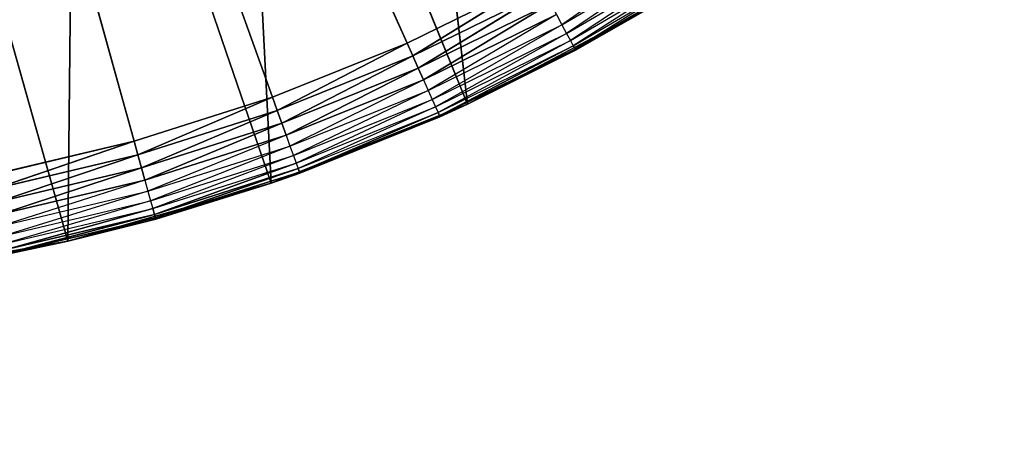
# Model space of a CAD drawing. Header units: centimetres. Extents: x 0.2 to 40.2, y 0.1 to 25.1.
# Tile 98 of 256: x 3 to 3.244, y 2.084 to 2.193. Entities that reach past the tile are written whole.
import ezdxf

# ---------------------------------------------------------------- set-up
doc = ezdxf.new("R2010")
doc.units = ezdxf.units.CM
doc.header["$LTSCALE"] = 2.54
doc.layers.get('0').update_dxf_attribs({"true_color": 0xff5454})

# ---------------------------------------------------------------- blocks, each defined once
blk = doc.blocks.new('P__ka _azienkowa 40cm.STL')
at = {"color": 0}
for p, q in [((3.02828, 2.16246, 2.63), (2.9, 2.625, 2.63)), ((2.9, 2.625, 2.63), (3.06249, 2.17334, 2.63)), ((3.02828, 2.16246, 2.63), (2.9, 2.625, 2.63)), ((3.09579, 2.18675, 2.63), (2.9, 2.625, 2.63)), ((3.09579, 2.18675, 2.63), (2.9, 2.625, 2.63)), ((2.9, 2.625, 2.63), (3.06249, 2.17334, 2.63)), ((3.11075, 2.17159, 2.83), (3.09231, 2.33257, 2.83)), ((3.11075, 2.17159, 2.83), (3.09231, 2.33257, 2.83)), ((3.0622, 2.15204, 2.83), (3.05414, 2.31077, 2.83)), ((3.0622, 2.15204, 2.83), (3.05414, 2.31077, 2.83)), ((3.11075, 2.17159, 2.83), (3.05414, 2.31077, 2.83)), ((3.11075, 2.17159, 2.83), (3.05414, 2.31077, 2.83)), ((3.01188, 2.13768, 2.83), (3.01354, 2.29393, 2.83)), ((3.01188, 2.13768, 2.83), (3.01354, 2.29393, 2.83)), ((3.0622, 2.15204, 2.83), (3.01354, 2.29393, 2.83)), ((3.0622, 2.15204, 2.83), (3.01354, 2.29393, 2.83)), ((3.01188, 2.13768, 2.83), (2.97115, 2.28231, 2.83)), ((3.01188, 2.13768, 2.83), (2.97115, 2.28231, 2.83)), ((3.16432, 2.2124, 2.63268), (3.1341, 2.19129, 2.63468)), ((3.1341, 2.19129, 2.63468), (3.16586, 2.21, 2.63468)), ((3.16586, 2.21, 2.63468), (3.13527, 2.18912, 2.63714)), ((3.13527, 2.18912, 2.63714), (3.16719, 2.20792, 2.63714)), ((3.16719, 2.20792, 2.63714), (3.13622, 2.18736, 2.64)), ((3.13622, 2.18736, 2.64), (3.16826, 2.20624, 2.64)), ((3.16826, 2.20624, 2.64), (3.13692, 2.18606, 2.64316)), ((3.13692, 2.18606, 2.64316), (3.16906, 2.205, 2.64316)), ((3.16906, 2.205, 2.64316), (3.13735, 2.18527, 2.64653)), ((3.13735, 2.18527, 2.64653), (3.16955, 2.20424, 2.64653)), ((3.12799, 2.2026, 2.63), (3.09579, 2.18675, 2.63)), ((3.12799, 2.2026, 2.63), (3.09579, 2.18675, 2.63)), ((3.12799, 2.2026, 2.63), (3.09721, 2.18358, 2.6303)), ((3.12799, 2.2026, 2.63), (3.09721, 2.18358, 2.6303)), ((3.09721, 2.18358, 2.6303), (3.12964, 2.19955, 2.6303)), ((3.09721, 2.18358, 2.6303), (3.12964, 2.19955, 2.6303)), ((3.12964, 2.19955, 2.6303), (3.09858, 2.1805, 2.63121)), ((3.12964, 2.19955, 2.6303), (3.09858, 2.1805, 2.63121)), ((3.09858, 2.1805, 2.63121), (3.13124, 2.19658, 2.63121)), ((3.09858, 2.1805, 2.63121), (3.13124, 2.19658, 2.63121)), ((3.13124, 2.19658, 2.63121), (3.09987, 2.17762, 2.63268)), ((3.13124, 2.19658, 2.63121), (3.09987, 2.17762, 2.63268)), ((3.15699, 2.1961, 2.83), (3.11075, 2.17159, 2.83)), ((3.15699, 2.1961, 2.83), (3.11075, 2.17159, 2.83)), ((3.15699, 2.1961, 2.65), (3.13735, 2.18527, 2.64653)), ((3.13749, 2.185, 2.65), (3.15699, 2.1961, 2.83)), ((3.13749, 2.185, 2.65), (3.15699, 2.1961, 2.65)), ((3.13749, 2.185, 2.65), (3.15699, 2.1961, 2.83)), ((3.09987, 2.17762, 2.63268), (3.13274, 2.1938, 2.63268)), ((3.13274, 2.1938, 2.63268), (3.10103, 2.17501, 2.63468)), ((3.13274, 2.1938, 2.63268), (3.1341, 2.19129, 2.63468)), ((3.10103, 2.17501, 2.63468), (3.1341, 2.19129, 2.63468)), ((3.1341, 2.19129, 2.63468), (3.10204, 2.17276, 2.63714)), ((3.1341, 2.19129, 2.63468), (3.13527, 2.18912, 2.63714)), ((3.10204, 2.17276, 2.63714), (3.13527, 2.18912, 2.63714)), ((3.13527, 2.18912, 2.63714), (3.10285, 2.17093, 2.64)), ((3.10285, 2.17093, 2.64), (3.13622, 2.18736, 2.64)), ((3.13622, 2.18736, 2.64), (3.10346, 2.16959, 2.64316)), ((3.13527, 2.18912, 2.63714), (3.13622, 2.18736, 2.64)), ((3.13622, 2.18736, 2.64), (3.13692, 2.18606, 2.64316)), ((3.09579, 2.18675, 2.63), (3.06249, 2.17334, 2.63)), ((3.09579, 2.18675, 2.63), (3.06249, 2.17334, 2.63)), ((3.09579, 2.18675, 2.63), (3.06367, 2.17007, 2.6303)), ((3.09579, 2.18675, 2.63), (3.06367, 2.17007, 2.6303)), ((3.09579, 2.18675, 2.63), (3.09721, 2.18358, 2.6303)), ((3.09579, 2.18675, 2.63), (3.09721, 2.18358, 2.6303)), ((3.10346, 2.16959, 2.64316), (3.13692, 2.18606, 2.64316)), ((3.13692, 2.18606, 2.64316), (3.10382, 2.16876, 2.64653)), ((3.13692, 2.18606, 2.64316), (3.10382, 2.16876, 2.64653)), ((3.10382, 2.16876, 2.64653), (3.13735, 2.18527, 2.64653)), ((3.10382, 2.16876, 2.64653), (3.13735, 2.18527, 2.64653)), ((3.13749, 2.185, 2.65), (3.10382, 2.16876, 2.64653)), ((3.11075, 2.17159, 2.65), (3.13749, 2.185, 2.65)), ((3.13749, 2.185, 2.65), (3.11075, 2.17159, 2.83)), ((3.13749, 2.185, 2.65), (3.11075, 2.17159, 2.83)), ((3.13692, 2.18606, 2.64316), (3.13735, 2.18527, 2.64653)), ((3.13749, 2.185, 2.65), (3.13735, 2.18527, 2.64653)), ((3.06367, 2.17007, 2.6303), (3.09721, 2.18358, 2.6303)), ((3.06367, 2.17007, 2.6303), (3.09721, 2.18358, 2.6303)), ((3.09721, 2.18358, 2.6303), (3.06481, 2.1669, 2.63121)), ((3.09721, 2.18358, 2.6303), (3.06481, 2.1669, 2.63121)), ((3.09721, 2.18358, 2.6303), (3.09858, 2.1805, 2.63121)), ((3.09721, 2.18358, 2.6303), (3.09858, 2.1805, 2.63121)), ((3.06481, 2.1669, 2.63121), (3.09858, 2.1805, 2.63121)), ((3.06481, 2.1669, 2.63121), (3.09858, 2.1805, 2.63121)), ((3.09858, 2.1805, 2.63121), (3.06588, 2.16393, 2.63268)), ((3.09858, 2.1805, 2.63121), (3.06588, 2.16393, 2.63268)), ((3.09858, 2.1805, 2.63121), (3.09987, 2.17762, 2.63268)), ((3.09858, 2.1805, 2.63121), (3.09987, 2.17762, 2.63268)), ((3.06588, 2.16393, 2.63268), (3.09987, 2.17762, 2.63268)), ((3.09987, 2.17762, 2.63268), (3.06684, 2.16124, 2.63468)), ((3.09987, 2.17762, 2.63268), (3.10103, 2.17501, 2.63468)), ((3.06684, 2.16124, 2.63468), (3.10103, 2.17501, 2.63468)), ((3.10103, 2.17501, 2.63468), (3.06768, 2.15892, 2.63714)), ((3.10103, 2.17501, 2.63468), (3.10204, 2.17276, 2.63714)), ((3.06249, 2.17334, 2.63), (3.02828, 2.16246, 2.63)), ((3.06249, 2.17334, 2.63), (3.02828, 2.16246, 2.63)), ((3.06249, 2.17334, 2.63), (3.02921, 2.15911, 2.6303)), ((3.06249, 2.17334, 2.63), (3.02921, 2.15911, 2.6303)), ((3.06249, 2.17334, 2.63), (3.06367, 2.17007, 2.6303)), ((3.06249, 2.17334, 2.63), (3.06367, 2.17007, 2.6303)), ((3.06768, 2.15892, 2.63714), (3.10204, 2.17276, 2.63714)), ((3.10204, 2.17276, 2.63714), (3.06835, 2.15704, 2.64)), ((3.10204, 2.17276, 2.63714), (3.10285, 2.17093, 2.64)), ((3.02921, 2.15911, 2.6303), (3.06367, 2.17007, 2.6303)), ((3.02921, 2.15911, 2.6303), (3.06367, 2.17007, 2.6303)), ((3.06367, 2.17007, 2.6303), (3.03011, 2.15587, 2.63121)), ((3.06367, 2.17007, 2.6303), (3.03011, 2.15587, 2.63121)), ((3.11075, 2.17159, 2.83), (3.0622, 2.15204, 2.83)), ((3.11075, 2.17159, 2.83), (3.0622, 2.15204, 2.83)), ((3.06367, 2.17007, 2.6303), (3.06481, 2.1669, 2.63121)), ((3.06367, 2.17007, 2.6303), (3.06481, 2.1669, 2.63121)), ((3.06835, 2.15704, 2.64), (3.10285, 2.17093, 2.64)), ((3.10285, 2.17093, 2.64), (3.06885, 2.15566, 2.64316)), ((3.10285, 2.17093, 2.64), (3.10346, 2.16959, 2.64316)), ((3.11075, 2.17159, 2.65), (3.10382, 2.16876, 2.64653)), ((3.10395, 2.16849, 2.65), (3.11075, 2.17159, 2.83)), ((3.10395, 2.16849, 2.65), (3.11075, 2.17159, 2.65)), ((3.10395, 2.16849, 2.65), (3.11075, 2.17159, 2.83)), ((3.11075, 2.17159, 2.65), (3.11075, 2.17159, 2.83)), ((3.11075, 2.17159, 2.65), (3.11075, 2.17159, 2.83)), ((3.10395, 2.16849, 2.65), (3.0622, 2.15204, 2.83)), ((3.10395, 2.16849, 2.65), (3.0622, 2.15204, 2.83)), ((3.06885, 2.15566, 2.64316), (3.10346, 2.16959, 2.64316)), ((3.10346, 2.16959, 2.64316), (3.06916, 2.15481, 2.64653)), ((3.10346, 2.16959, 2.64316), (3.06916, 2.15481, 2.64653)), ((3.06916, 2.15481, 2.64653), (3.10382, 2.16876, 2.64653)), ((3.06916, 2.15481, 2.64653), (3.10382, 2.16876, 2.64653)), ((3.06926, 2.15452, 2.65), (3.10382, 2.16876, 2.64653)), ((3.06926, 2.15452, 2.65), (3.10382, 2.16876, 2.64653)), ((3.06926, 2.15452, 2.65), (3.10395, 2.16849, 2.65)), ((3.06926, 2.15452, 2.65), (3.10395, 2.16849, 2.65)), ((3.10346, 2.16959, 2.64316), (3.10382, 2.16876, 2.64653)), ((3.10346, 2.16959, 2.64316), (3.10382, 2.16876, 2.64653)), ((3.10395, 2.16849, 2.65), (3.10382, 2.16876, 2.64653)), ((3.03011, 2.15587, 2.63121), (3.06481, 2.1669, 2.63121)), ((3.03011, 2.15587, 2.63121), (3.06481, 2.1669, 2.63121)), ((3.06481, 2.1669, 2.63121), (3.03096, 2.15282, 2.63268)), ((3.06481, 2.1669, 2.63121), (3.03096, 2.15282, 2.63268)), ((3.06481, 2.1669, 2.63121), (3.06588, 2.16393, 2.63268)), ((3.06481, 2.1669, 2.63121), (3.06588, 2.16393, 2.63268)), ((3.03096, 2.15282, 2.63268), (3.06588, 2.16393, 2.63268)), ((3.06588, 2.16393, 2.63268), (3.03172, 2.15007, 2.63468)), ((3.06588, 2.16393, 2.63268), (3.06684, 2.16124, 2.63468)), ((3.02828, 2.16246, 2.63), (2.99336, 2.15417, 2.63)), ((3.02828, 2.16246, 2.63), (2.99336, 2.15417, 2.63)), ((3.02828, 2.16246, 2.63), (2.99404, 2.15076, 2.6303)), ((3.02828, 2.16246, 2.63), (2.99404, 2.15076, 2.6303)), ((3.02828, 2.16246, 2.63), (3.02921, 2.15911, 2.6303)), ((3.02828, 2.16246, 2.63), (3.02921, 2.15911, 2.6303)), ((3.03172, 2.15007, 2.63468), (3.06684, 2.16124, 2.63468)), ((3.06684, 2.16124, 2.63468), (3.03238, 2.1477, 2.63714)), ((3.06684, 2.16124, 2.63468), (3.06768, 2.15892, 2.63714)), ((2.99404, 2.15076, 2.6303), (3.02921, 2.15911, 2.6303)), ((2.99404, 2.15076, 2.6303), (3.02921, 2.15911, 2.6303)), ((3.02921, 2.15911, 2.6303), (2.99469, 2.14746, 2.63121)), ((3.02921, 2.15911, 2.6303), (2.99469, 2.14746, 2.63121)), ((3.02921, 2.15911, 2.6303), (3.03011, 2.15587, 2.63121)), ((3.02921, 2.15911, 2.6303), (3.03011, 2.15587, 2.63121)), ((3.03238, 2.1477, 2.63714), (3.06768, 2.15892, 2.63714)), ((3.06768, 2.15892, 2.63714), (3.03291, 2.14577, 2.64)), ((3.06768, 2.15892, 2.63714), (3.06835, 2.15704, 2.64)), ((2.99469, 2.14746, 2.63121), (3.03011, 2.15587, 2.63121)), ((2.99469, 2.14746, 2.63121), (3.03011, 2.15587, 2.63121)), ((3.03011, 2.15587, 2.63121), (2.9953, 2.14436, 2.63268)), ((3.03011, 2.15587, 2.63121), (2.9953, 2.14436, 2.63268)), ((3.03011, 2.15587, 2.63121), (3.03096, 2.15282, 2.63268)), ((3.03011, 2.15587, 2.63121), (3.03096, 2.15282, 2.63268)), ((3.03291, 2.14577, 2.64), (3.06835, 2.15704, 2.64)), ((3.06835, 2.15704, 2.64), (3.03331, 2.14435, 2.64316)), ((3.06835, 2.15704, 2.64), (3.03331, 2.14435, 2.64316)), ((3.03331, 2.14435, 2.64316), (3.06885, 2.15566, 2.64316)), ((3.03331, 2.14435, 2.64316), (3.06885, 2.15566, 2.64316)), ((3.06885, 2.15566, 2.64316), (3.03355, 2.14348, 2.64653)), ((3.06885, 2.15566, 2.64316), (3.03355, 2.14348, 2.64653)), ((3.06835, 2.15704, 2.64), (3.06885, 2.15566, 2.64316)), ((3.06885, 2.15566, 2.64316), (3.06916, 2.15481, 2.64653)), ((3.06885, 2.15566, 2.64316), (3.06916, 2.15481, 2.64653)), ((2.9953, 2.14436, 2.63268), (3.03096, 2.15282, 2.63268)), ((3.03096, 2.15282, 2.63268), (2.99586, 2.14156, 2.63468)), ((3.03096, 2.15282, 2.63268), (3.03172, 2.15007, 2.63468)), ((3.03355, 2.14348, 2.64653), (3.06916, 2.15481, 2.64653)), ((3.03355, 2.14348, 2.64653), (3.06916, 2.15481, 2.64653)), ((3.0622, 2.15204, 2.65), (3.06916, 2.15481, 2.64653)), ((3.0622, 2.15204, 2.65), (3.06926, 2.15452, 2.65)), ((3.06926, 2.15452, 2.65), (3.0622, 2.15204, 2.83)), ((3.06926, 2.15452, 2.65), (3.0622, 2.15204, 2.83)), ((3.06926, 2.15452, 2.65), (3.06916, 2.15481, 2.64653)), ((3.0622, 2.15204, 2.83), (3.01188, 2.13768, 2.83)), ((3.0622, 2.15204, 2.83), (3.01188, 2.13768, 2.83)), ((3.0622, 2.15204, 2.65), (3.03355, 2.14348, 2.64653)), ((3.0622, 2.15204, 2.83), (3.03363, 2.14319, 2.65)), ((3.03363, 2.14319, 2.65), (3.0622, 2.15204, 2.65)), ((3.0622, 2.15204, 2.83), (3.03363, 2.14319, 2.65)), ((3.0622, 2.15204, 2.65), (3.0622, 2.15204, 2.83)), ((3.0622, 2.15204, 2.65), (3.0622, 2.15204, 2.83)), ((2.99586, 2.14156, 2.63468), (3.03172, 2.15007, 2.63468)), ((3.03172, 2.15007, 2.63468), (2.99634, 2.13914, 2.63714)), ((3.03172, 2.15007, 2.63468), (3.03238, 2.1477, 2.63714)), ((2.99634, 2.13914, 2.63714), (3.03238, 2.1477, 2.63714)), ((3.03238, 2.1477, 2.63714), (2.99673, 2.13718, 2.64)), ((2.99673, 2.13718, 2.64), (3.03291, 2.14577, 2.64)), ((3.03291, 2.14577, 2.64), (2.99702, 2.13573, 2.64316)), ((3.03291, 2.14577, 2.64), (2.99702, 2.13573, 2.64316)), ((3.03238, 2.1477, 2.63714), (3.03291, 2.14577, 2.64)), ((3.03291, 2.14577, 2.64), (3.03331, 2.14435, 2.64316)), ((3.03291, 2.14577, 2.64), (3.03331, 2.14435, 2.64316)), ((2.99702, 2.13573, 2.64316), (3.03331, 2.14435, 2.64316)), ((2.99702, 2.13573, 2.64316), (3.03331, 2.14435, 2.64316)), ((3.03331, 2.14435, 2.64316), (2.99719, 2.13485, 2.64653)), ((3.03331, 2.14435, 2.64316), (2.99719, 2.13485, 2.64653)), ((2.99719, 2.13485, 2.64653), (3.03355, 2.14348, 2.64653)), ((2.99719, 2.13485, 2.64653), (3.03355, 2.14348, 2.64653)), ((3.03355, 2.14348, 2.64653), (3.01188, 2.13768, 2.65)), ((3.01188, 2.13768, 2.83), (3.03363, 2.14319, 2.65)), ((3.01188, 2.13768, 2.83), (3.03363, 2.14319, 2.65)), ((3.01188, 2.13768, 2.65), (3.03363, 2.14319, 2.65)), ((3.03331, 2.14435, 2.64316), (3.03355, 2.14348, 2.64653)), ((3.03331, 2.14435, 2.64316), (3.03355, 2.14348, 2.64653)), ((3.03363, 2.14319, 2.65), (3.03355, 2.14348, 2.64653)), ((3.01188, 2.13768, 2.83), (2.96033, 2.12865, 2.83)), ((3.01188, 2.13768, 2.83), (2.96033, 2.12865, 2.83)), ((3.01188, 2.13768, 2.65), (2.99719, 2.13485, 2.64653)), ((2.99725, 2.13455, 2.65), (3.01188, 2.13768, 2.83)), ((2.99725, 2.13455, 2.65), (3.01188, 2.13768, 2.83)), ((2.99725, 2.13455, 2.65), (3.01188, 2.13768, 2.65)), ((3.01188, 2.13768, 2.83), (3.01188, 2.13768, 2.65)), ((3.01188, 2.13768, 2.83), (3.01188, 2.13768, 2.65))]:
    blk.add_line(p, q, dxfattribs=at)
mesh = blk.add_polyface(dxfattribs=at)
corners = [(40, 8.125, 11.93), (0.4, 8.125, 11.93), (40, 0.325, 11.93)]
mesh.append_faces([[corners[k] for k in face] for face in [(0, 1, 2)]], dxfattribs={"color": 0})
mesh = blk.add_polyface(dxfattribs=at)
corners = [(40, 0.325, 11.93), (0.4, 8.125, 11.93), (0.4, 0.325, 11.93)]
mesh.append_faces([[corners[k] for k in face] for face in [(0, 1, 2)]], dxfattribs={"color": 0})
mesh = blk.add_polyface(dxfattribs=at)
corners = [(40, 0.325, 11.83), (0.4, 0.325, 11.83), (0.4, 8.125, 11.83)]
mesh.append_faces([[corners[k] for k in face] for face in [(0, 1, 2)]], dxfattribs={"color": 0})
mesh = blk.add_polyface(dxfattribs=at)
corners = [(40, 0.325, 11.83), (0.4, 8.125, 11.83), (40, 8.125, 11.83)]
mesh.append_faces([[corners[k] for k in face] for face in [(0, 1, 2)]], dxfattribs={"color": 0})
mesh = blk.add_polyface(dxfattribs=at)
corners = [(3.06249, 2.17334, 2.63), (3.02828, 2.16246, 2.63), (2.9, 2.625, 2.63)]
mesh.append_faces([[corners[k] for k in face] for face in [(0, 1, 2)]], dxfattribs={"color": 0})
mesh = blk.add_polyface(dxfattribs=at)
corners = [(3.02828, 2.16246, 2.63), (2.99336, 2.15417, 2.63), (2.9, 2.625, 2.63)]
mesh.append_faces([[corners[k] for k in face] for face in [(0, 1, 2)]], dxfattribs={"color": 0})
mesh = blk.add_polyface(dxfattribs=at)
corners = [(3.12799, 2.2026, 2.63), (3.09579, 2.18675, 2.63), (2.9, 2.625, 2.63)]
mesh.append_faces([[corners[k] for k in face] for face in [(0, 1, 2)]], dxfattribs={"color": 0})
mesh = blk.add_polyface(dxfattribs=at)
corners = [(3.09579, 2.18675, 2.63), (3.06249, 2.17334, 2.63), (2.9, 2.625, 2.63)]
mesh.append_faces([[corners[k] for k in face] for face in [(0, 1, 2)]], dxfattribs={"color": 0})
mesh = blk.add_polyface(dxfattribs=at)
corners = [(40, 0.325, 3.03), (3.24468, 2.56422, 3.03), (3.22889, 2.50529, 3.03)]
mesh.append_faces([[corners[k] for k in face] for face in [(0, 1, 2)]], dxfattribs={"color": 0})
mesh = blk.add_polyface(dxfattribs=at)
corners = [(40, 0.325, 3.03), (3.22889, 2.50529, 3.03), (3.20311, 2.45, 3.03)]
mesh.append_faces([[corners[k] for k in face] for face in [(0, 1, 2)]], dxfattribs={"color": 0})
mesh = blk.add_polyface(dxfattribs=at)
corners = [(40, 0.325, 3.03), (3.20311, 2.45, 3.03), (3.16812, 2.40002, 3.03)]
mesh.append_faces([[corners[k] for k in face] for face in [(0, 1, 2)]], dxfattribs={"color": 0})
mesh = blk.add_polyface(dxfattribs=at)
corners = [(40, 0.325, 3.03), (3.16812, 2.40002, 3.03), (3.12497, 2.35688, 3.03)]
mesh.append_faces([[corners[k] for k in face] for face in [(0, 1, 2)]], dxfattribs={"color": 0})
mesh = blk.add_polyface(dxfattribs=at)
corners = [(40, 0.325, 3.03), (3.12497, 2.35688, 3.03), (0.4, 0.325, 3.03)]
mesh.append_faces([[corners[k] for k in face] for face in [(0, 1, 2)]], dxfattribs={"color": 0})
mesh = blk.add_polyface(dxfattribs=at)
corners = [(3.12497, 2.35688, 3.03), (3.075, 2.32189, 3.03), (0.4, 0.325, 3.03)]
mesh.append_faces([[corners[k] for k in face] for face in [(0, 1, 2)]], dxfattribs={"color": 0})
mesh = blk.add_polyface(dxfattribs=at)
corners = [(40, 0.325, 2.93), (3.075, 2.32189, 2.93), (3.12497, 2.35688, 2.93)]
mesh.append_faces([[corners[k] for k in face] for face in [(0, 1, 2)]], dxfattribs={"color": 0})
mesh = blk.add_polyface(dxfattribs=at)
corners = [(40, 0.325, 2.93), (3.12497, 2.35688, 2.93), (37.38029, 2.29611, 2.93)]
mesh.append_faces([[corners[k] for k in face] for face in [(0, 1, 2)]], dxfattribs={"color": 0})
mesh = blk.add_polyface(dxfattribs=at)
corners = [(3.11075, 2.17159, 2.83), (3.09231, 2.33257, 2.83), (3.05414, 2.31077, 2.83)]
mesh.append_faces([[corners[k] for k in face] for face in [(0, 1, 2)]], dxfattribs={"color": 0})
mesh = blk.add_polyface(dxfattribs=at)
corners = [(3.15699, 2.1961, 2.83), (3.09231, 2.33257, 2.83), (3.11075, 2.17159, 2.83)]
mesh.append_faces([[corners[k] for k in face] for face in [(0, 1, 2)]], dxfattribs={"color": 0})
mesh = blk.add_polyface(dxfattribs=at)
corners = [(3.075, 2.32189, 3.03), (3.01971, 2.29611, 3.03), (0.4, 0.325, 3.03)]
mesh.append_faces([[corners[k] for k in face] for face in [(0, 1, 2)]], dxfattribs={"color": 0})
mesh = blk.add_polyface(dxfattribs=at)
corners = [(40, 0.325, 2.93), (3.01971, 2.29611, 2.93), (3.075, 2.32189, 2.93)]
mesh.append_faces([[corners[k] for k in face] for face in [(0, 1, 2)]], dxfattribs={"color": 0})
mesh = blk.add_polyface(dxfattribs=at)
corners = [(3.0622, 2.15204, 2.83), (3.05414, 2.31077, 2.83), (3.01354, 2.29393, 2.83)]
mesh.append_faces([[corners[k] for k in face] for face in [(0, 1, 2)]], dxfattribs={"color": 0})
mesh = blk.add_polyface(dxfattribs=at)
corners = [(3.11075, 2.17159, 2.83), (3.05414, 2.31077, 2.83), (3.0622, 2.15204, 2.83)]
mesh.append_faces([[corners[k] for k in face] for face in [(0, 1, 2)]], dxfattribs={"color": 0})
mesh = blk.add_polyface(dxfattribs=at)
corners = [(3.01971, 2.29611, 3.03), (2.96078, 2.28032, 3.03), (0.4, 0.325, 3.03)]
mesh.append_faces([[corners[k] for k in face] for face in [(0, 1, 2)]], dxfattribs={"color": 0})
mesh = blk.add_polyface(dxfattribs=at)
corners = [(40, 0.325, 2.93), (2.96078, 2.28032, 2.93), (3.01971, 2.29611, 2.93)]
mesh.append_faces([[corners[k] for k in face] for face in [(0, 1, 2)]], dxfattribs={"color": 0})
mesh = blk.add_polyface(dxfattribs=at)
corners = [(3.01354, 2.29393, 2.83), (2.97115, 2.28231, 2.83), (3.01188, 2.13768, 2.83)]
mesh.append_faces([[corners[k] for k in face] for face in [(0, 1, 2)]], dxfattribs={"color": 0})
mesh = blk.add_polyface(dxfattribs=at)
corners = [(3.0622, 2.15204, 2.83), (3.01354, 2.29393, 2.83), (3.01188, 2.13768, 2.83)]
mesh.append_faces([[corners[k] for k in face] for face in [(0, 1, 2)]], dxfattribs={"color": 0})
mesh = blk.add_polyface(dxfattribs=at)
corners = [(3.01188, 2.13768, 2.83), (2.97115, 2.28231, 2.83), (2.96033, 2.12865, 2.83)]
mesh.append_faces([[corners[k] for k in face] for face in [(0, 1, 2)]], dxfattribs={"color": 0})
mesh = blk.add_polyface(dxfattribs=at)
corners = [(40, 0.325, 2.93), (0.4, 0.325, 2.93), (2.96078, 2.28032, 2.93)]
mesh.append_faces([[corners[k] for k in face] for face in [(0, 1, 2)]], dxfattribs={"color": 0})
mesh = blk.add_polyface(dxfattribs=at)
corners = [(3.15699, 2.1961, 2.65), (3.13735, 2.18527, 2.64653), (3.16955, 2.20424, 2.64653)]
mesh.append_faces([[corners[k] for k in face] for face in [(0, 1, 2)]], dxfattribs={"color": 0})
mesh = blk.add_polyface(dxfattribs=at)
corners = [(3.12799, 2.2026, 2.63), (3.09721, 2.18358, 2.6303), (3.09579, 2.18675, 2.63)]
mesh.append_faces([[corners[k] for k in face] for face in [(0, 1, 2)]], dxfattribs={"color": 0})
mesh = blk.add_polyface(dxfattribs=at)
corners = [(3.12964, 2.19955, 2.6303), (3.09721, 2.18358, 2.6303), (3.12799, 2.2026, 2.63)]
mesh.append_faces([[corners[k] for k in face] for face in [(0, 1, 2)]], dxfattribs={"color": 0})
mesh = blk.add_polyface(dxfattribs=at)
corners = [(3.12964, 2.19955, 2.6303), (3.09858, 2.1805, 2.63121), (3.09721, 2.18358, 2.6303)]
mesh.append_faces([[corners[k] for k in face] for face in [(0, 1, 2)]], dxfattribs={"color": 0})
mesh = blk.add_polyface(dxfattribs=at)
corners = [(3.13124, 2.19658, 2.63121), (3.09858, 2.1805, 2.63121), (3.12964, 2.19955, 2.6303)]
mesh.append_faces([[corners[k] for k in face] for face in [(0, 1, 2)]], dxfattribs={"color": 0})
mesh = blk.add_polyface(dxfattribs=at)
corners = [(3.13124, 2.19658, 2.63121), (3.09987, 2.17762, 2.63268), (3.09858, 2.1805, 2.63121)]
mesh.append_faces([[corners[k] for k in face] for face in [(0, 1, 2)]], dxfattribs={"color": 0})
mesh = blk.add_polyface(dxfattribs=at)
corners = [(3.13274, 2.1938, 2.63268), (3.09987, 2.17762, 2.63268), (3.13124, 2.19658, 2.63121)]
mesh.append_faces([[corners[k] for k in face] for face in [(0, 1, 2)]], dxfattribs={"color": 0})
mesh = blk.add_polyface(dxfattribs=at)
corners = [(3.11075, 2.17159, 2.83), (3.13749, 2.185, 2.65), (3.15699, 2.1961, 2.83)]
mesh.append_faces([[corners[k] for k in face] for face in [(0, 1, 2)]], dxfattribs={"color": 0})
mesh = blk.add_polyface(dxfattribs=at)
corners = [(3.15699, 2.1961, 2.83), (3.13749, 2.185, 2.65), (3.15699, 2.1961, 2.65)]
mesh.append_faces([[corners[k] for k in face] for face in [(0, 1, 2)]], dxfattribs={"color": 0})
mesh = blk.add_polyface(dxfattribs=at)
corners = [(3.09579, 2.18675, 2.63), (3.06367, 2.17007, 2.6303), (3.06249, 2.17334, 2.63)]
mesh.append_faces([[corners[k] for k in face] for face in [(0, 1, 2)]], dxfattribs={"color": 0})
mesh = blk.add_polyface(dxfattribs=at)
corners = [(3.09721, 2.18358, 2.6303), (3.06367, 2.17007, 2.6303), (3.09579, 2.18675, 2.63)]
mesh.append_faces([[corners[k] for k in face] for face in [(0, 1, 2)]], dxfattribs={"color": 0})
mesh = blk.add_polyface(dxfattribs=at)
corners = [(3.10382, 2.16876, 2.64653), (3.10346, 2.16959, 2.64316), (3.13692, 2.18606, 2.64316)]
mesh.append_faces([[corners[k] for k in face] for face in [(0, 1, 2)]], dxfattribs={"color": 0})
mesh = blk.add_polyface(dxfattribs=at)
corners = [(3.10382, 2.16876, 2.64653), (3.13692, 2.18606, 2.64316), (3.13735, 2.18527, 2.64653)]
mesh.append_faces([[corners[k] for k in face] for face in [(0, 1, 2)]], dxfattribs={"color": 0})
mesh = blk.add_polyface(dxfattribs=at)
corners = [(3.13749, 2.185, 2.65), (3.10382, 2.16876, 2.64653), (3.13735, 2.18527, 2.64653)]
mesh.append_faces([[corners[k] for k in face] for face in [(0, 1, 2)]], dxfattribs={"color": 0})
mesh = blk.add_polyface(dxfattribs=at)
corners = [(3.11075, 2.17159, 2.83), (3.11075, 2.17159, 2.65), (3.13749, 2.185, 2.65)]
mesh.append_faces([[corners[k] for k in face] for face in [(0, 1, 2)]], dxfattribs={"color": 0})
mesh = blk.add_polyface(dxfattribs=at)
corners = [(3.09721, 2.18358, 2.6303), (3.06481, 2.1669, 2.63121), (3.06367, 2.17007, 2.6303)]
mesh.append_faces([[corners[k] for k in face] for face in [(0, 1, 2)]], dxfattribs={"color": 0})
mesh = blk.add_polyface(dxfattribs=at)
corners = [(3.09858, 2.1805, 2.63121), (3.06481, 2.1669, 2.63121), (3.09721, 2.18358, 2.6303)]
mesh.append_faces([[corners[k] for k in face] for face in [(0, 1, 2)]], dxfattribs={"color": 0})
mesh = blk.add_polyface(dxfattribs=at)
corners = [(3.09858, 2.1805, 2.63121), (3.06588, 2.16393, 2.63268), (3.06481, 2.1669, 2.63121)]
mesh.append_faces([[corners[k] for k in face] for face in [(0, 1, 2)]], dxfattribs={"color": 0})
mesh = blk.add_polyface(dxfattribs=at)
corners = [(3.09987, 2.17762, 2.63268), (3.06588, 2.16393, 2.63268), (3.09858, 2.1805, 2.63121)]
mesh.append_faces([[corners[k] for k in face] for face in [(0, 1, 2)]], dxfattribs={"color": 0})
mesh = blk.add_polyface(dxfattribs=at)
corners = [(3.06249, 2.17334, 2.63), (3.02921, 2.15911, 2.6303), (3.02828, 2.16246, 2.63)]
mesh.append_faces([[corners[k] for k in face] for face in [(0, 1, 2)]], dxfattribs={"color": 0})
mesh = blk.add_polyface(dxfattribs=at)
corners = [(3.06367, 2.17007, 2.6303), (3.02921, 2.15911, 2.6303), (3.06249, 2.17334, 2.63)]
mesh.append_faces([[corners[k] for k in face] for face in [(0, 1, 2)]], dxfattribs={"color": 0})
mesh = blk.add_polyface(dxfattribs=at)
corners = [(3.06367, 2.17007, 2.6303), (3.03011, 2.15587, 2.63121), (3.02921, 2.15911, 2.6303)]
mesh.append_faces([[corners[k] for k in face] for face in [(0, 1, 2)]], dxfattribs={"color": 0})
mesh = blk.add_polyface(dxfattribs=at)
corners = [(3.06481, 2.1669, 2.63121), (3.03011, 2.15587, 2.63121), (3.06367, 2.17007, 2.6303)]
mesh.append_faces([[corners[k] for k in face] for face in [(0, 1, 2)]], dxfattribs={"color": 0})
mesh = blk.add_polyface(dxfattribs=at)
corners = [(3.0622, 2.15204, 2.83), (3.10395, 2.16849, 2.65), (3.11075, 2.17159, 2.83)]
mesh.append_faces([[corners[k] for k in face] for face in [(0, 1, 2)]], dxfattribs={"color": 0})
mesh = blk.add_polyface(dxfattribs=at)
corners = [(3.11075, 2.17159, 2.83), (3.10395, 2.16849, 2.65), (3.11075, 2.17159, 2.65)]
mesh.append_faces([[corners[k] for k in face] for face in [(0, 1, 2)]], dxfattribs={"color": 0})
mesh = blk.add_polyface(dxfattribs=at)
corners = [(3.0622, 2.15204, 2.83), (3.06926, 2.15452, 2.65), (3.10395, 2.16849, 2.65)]
mesh.append_faces([[corners[k] for k in face] for face in [(0, 1, 2)]], dxfattribs={"color": 0})
mesh = blk.add_polyface(dxfattribs=at)
corners = [(3.06916, 2.15481, 2.64653), (3.06885, 2.15566, 2.64316), (3.10346, 2.16959, 2.64316)]
mesh.append_faces([[corners[k] for k in face] for face in [(0, 1, 2)]], dxfattribs={"color": 0})
mesh = blk.add_polyface(dxfattribs=at)
corners = [(3.06916, 2.15481, 2.64653), (3.10346, 2.16959, 2.64316), (3.10382, 2.16876, 2.64653)]
mesh.append_faces([[corners[k] for k in face] for face in [(0, 1, 2)]], dxfattribs={"color": 0})
mesh = blk.add_polyface(dxfattribs=at)
corners = [(3.06926, 2.15452, 2.65), (3.06916, 2.15481, 2.64653), (3.10382, 2.16876, 2.64653)]
mesh.append_faces([[corners[k] for k in face] for face in [(0, 1, 2)]], dxfattribs={"color": 0})
mesh = blk.add_polyface(dxfattribs=at)
corners = [(3.06926, 2.15452, 2.65), (3.10382, 2.16876, 2.64653), (3.10395, 2.16849, 2.65)]
mesh.append_faces([[corners[k] for k in face] for face in [(0, 1, 2)]], dxfattribs={"color": 0})
mesh = blk.add_polyface(dxfattribs=at)
corners = [(3.06481, 2.1669, 2.63121), (3.03096, 2.15282, 2.63268), (3.03011, 2.15587, 2.63121)]
mesh.append_faces([[corners[k] for k in face] for face in [(0, 1, 2)]], dxfattribs={"color": 0})
mesh = blk.add_polyface(dxfattribs=at)
corners = [(3.06588, 2.16393, 2.63268), (3.03096, 2.15282, 2.63268), (3.06481, 2.1669, 2.63121)]
mesh.append_faces([[corners[k] for k in face] for face in [(0, 1, 2)]], dxfattribs={"color": 0})
mesh = blk.add_polyface(dxfattribs=at)
corners = [(3.02828, 2.16246, 2.63), (2.99404, 2.15076, 2.6303), (2.99336, 2.15417, 2.63)]
mesh.append_faces([[corners[k] for k in face] for face in [(0, 1, 2)]], dxfattribs={"color": 0})
mesh = blk.add_polyface(dxfattribs=at)
corners = [(3.02921, 2.15911, 2.6303), (2.99404, 2.15076, 2.6303), (3.02828, 2.16246, 2.63)]
mesh.append_faces([[corners[k] for k in face] for face in [(0, 1, 2)]], dxfattribs={"color": 0})
mesh = blk.add_polyface(dxfattribs=at)
corners = [(3.02921, 2.15911, 2.6303), (2.99469, 2.14746, 2.63121), (2.99404, 2.15076, 2.6303)]
mesh.append_faces([[corners[k] for k in face] for face in [(0, 1, 2)]], dxfattribs={"color": 0})
mesh = blk.add_polyface(dxfattribs=at)
corners = [(3.03011, 2.15587, 2.63121), (2.99469, 2.14746, 2.63121), (3.02921, 2.15911, 2.6303)]
mesh.append_faces([[corners[k] for k in face] for face in [(0, 1, 2)]], dxfattribs={"color": 0})
mesh = blk.add_polyface(dxfattribs=at)
corners = [(3.03011, 2.15587, 2.63121), (2.9953, 2.14436, 2.63268), (2.99469, 2.14746, 2.63121)]
mesh.append_faces([[corners[k] for k in face] for face in [(0, 1, 2)]], dxfattribs={"color": 0})
mesh = blk.add_polyface(dxfattribs=at)
corners = [(3.03096, 2.15282, 2.63268), (2.9953, 2.14436, 2.63268), (3.03011, 2.15587, 2.63121)]
mesh.append_faces([[corners[k] for k in face] for face in [(0, 1, 2)]], dxfattribs={"color": 0})
mesh = blk.add_polyface(dxfattribs=at)
corners = [(3.03331, 2.14435, 2.64316), (3.03291, 2.14577, 2.64), (3.06835, 2.15704, 2.64)]
mesh.append_faces([[corners[k] for k in face] for face in [(0, 1, 2)]], dxfattribs={"color": 0})
mesh = blk.add_polyface(dxfattribs=at)
corners = [(3.03331, 2.14435, 2.64316), (3.06835, 2.15704, 2.64), (3.06885, 2.15566, 2.64316)]
mesh.append_faces([[corners[k] for k in face] for face in [(0, 1, 2)]], dxfattribs={"color": 0})
mesh = blk.add_polyface(dxfattribs=at)
corners = [(3.03355, 2.14348, 2.64653), (3.03331, 2.14435, 2.64316), (3.06885, 2.15566, 2.64316)]
mesh.append_faces([[corners[k] for k in face] for face in [(0, 1, 2)]], dxfattribs={"color": 0})
mesh = blk.add_polyface(dxfattribs=at)
corners = [(3.03355, 2.14348, 2.64653), (3.06885, 2.15566, 2.64316), (3.06916, 2.15481, 2.64653)]
mesh.append_faces([[corners[k] for k in face] for face in [(0, 1, 2)]], dxfattribs={"color": 0})
mesh = blk.add_polyface(dxfattribs=at)
corners = [(3.0622, 2.15204, 2.65), (3.03355, 2.14348, 2.64653), (3.06916, 2.15481, 2.64653)]
mesh.append_faces([[corners[k] for k in face] for face in [(0, 1, 2)]], dxfattribs={"color": 0})
mesh = blk.add_polyface(dxfattribs=at)
corners = [(3.0622, 2.15204, 2.83), (3.0622, 2.15204, 2.65), (3.06926, 2.15452, 2.65)]
mesh.append_faces([[corners[k] for k in face] for face in [(0, 1, 2)]], dxfattribs={"color": 0})
mesh = blk.add_polyface(dxfattribs=at)
corners = [(3.01188, 2.13768, 2.83), (3.03363, 2.14319, 2.65), (3.0622, 2.15204, 2.83)]
mesh.append_faces([[corners[k] for k in face] for face in [(0, 1, 2)]], dxfattribs={"color": 0})
mesh = blk.add_polyface(dxfattribs=at)
corners = [(3.0622, 2.15204, 2.83), (3.03363, 2.14319, 2.65), (3.0622, 2.15204, 2.65)]
mesh.append_faces([[corners[k] for k in face] for face in [(0, 1, 2)]], dxfattribs={"color": 0})
mesh = blk.add_polyface(dxfattribs=at)
corners = [(2.99702, 2.13573, 2.64316), (2.99673, 2.13718, 2.64), (3.03291, 2.14577, 2.64)]
mesh.append_faces([[corners[k] for k in face] for face in [(0, 1, 2)]], dxfattribs={"color": 0})
mesh = blk.add_polyface(dxfattribs=at)
corners = [(2.99702, 2.13573, 2.64316), (3.03291, 2.14577, 2.64), (3.03331, 2.14435, 2.64316)]
mesh.append_faces([[corners[k] for k in face] for face in [(0, 1, 2)]], dxfattribs={"color": 0})
mesh = blk.add_polyface(dxfattribs=at)
corners = [(2.99719, 2.13485, 2.64653), (2.99702, 2.13573, 2.64316), (3.03331, 2.14435, 2.64316)]
mesh.append_faces([[corners[k] for k in face] for face in [(0, 1, 2)]], dxfattribs={"color": 0})
mesh = blk.add_polyface(dxfattribs=at)
corners = [(2.99719, 2.13485, 2.64653), (3.03331, 2.14435, 2.64316), (3.03355, 2.14348, 2.64653)]
mesh.append_faces([[corners[k] for k in face] for face in [(0, 1, 2)]], dxfattribs={"color": 0})
mesh = blk.add_polyface(dxfattribs=at)
corners = [(3.01188, 2.13768, 2.65), (2.99719, 2.13485, 2.64653), (3.03355, 2.14348, 2.64653)]
mesh.append_faces([[corners[k] for k in face] for face in [(0, 1, 2)]], dxfattribs={"color": 0})
mesh = blk.add_polyface(dxfattribs=at)
corners = [(3.01188, 2.13768, 2.83), (3.01188, 2.13768, 2.65), (3.03363, 2.14319, 2.65)]
mesh.append_faces([[corners[k] for k in face] for face in [(0, 1, 2)]], dxfattribs={"color": 0})
mesh = blk.add_polyface(dxfattribs=at)
corners = [(2.96033, 2.12865, 2.83), (2.99725, 2.13455, 2.65), (3.01188, 2.13768, 2.83)]
mesh.append_faces([[corners[k] for k in face] for face in [(0, 1, 2)]], dxfattribs={"color": 0})
mesh = blk.add_polyface(dxfattribs=at)
corners = [(3.01188, 2.13768, 2.83), (2.99725, 2.13455, 2.65), (3.01188, 2.13768, 2.65)]
mesh.append_faces([[corners[k] for k in face] for face in [(0, 1, 2)]], dxfattribs={"color": 0})

msp = doc.modelspace()

# ---------------------------------------------------------------- block references
at = {"color": 0}
msp.add_blockref('P__ka _azienkowa 40cm.STL', (0, 0), dxfattribs=at)

doc.saveas('drawing.dxf')
